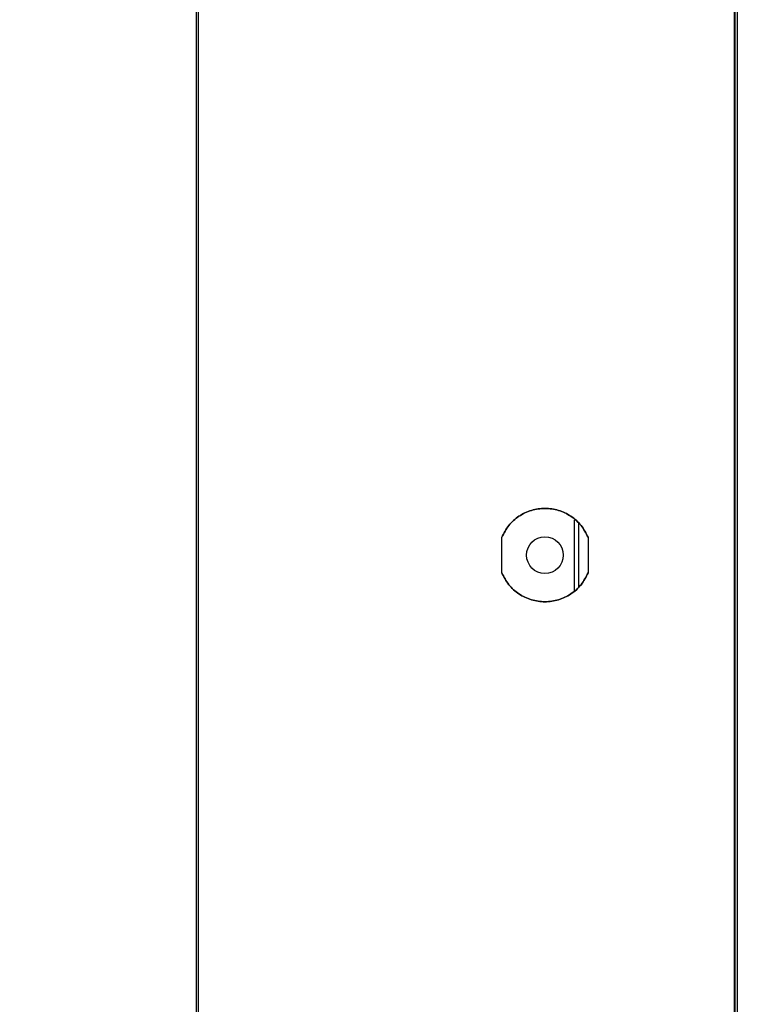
# Model space of a CAD drawing. Header units: millimetres. Extents: x 256 to 1374, y 313 to 1176.
# Tile 81 of 212: x 986 to 1003, y 602 to 625. Entities that reach past the tile are written whole.
import ezdxf

# ---------------------------------------------------------------- set-up
doc = ezdxf.new("R2010")
doc.units = ezdxf.units.MM
doc.header["$PDSIZE"] = -1
doc.styles.add('SLDTEXTSTYLE0', font='ARIAL.TTF', dxfattribs={"width": 0.948})
doc.dimstyles.new('SLDDIMSTYLE2', dxfattribs={"dimtxt": 5.650301, "dimasz": 4.572, "dimexe": 0, "dimexo": 0.0625, "dimgap": 1.412575, "dimtad": 0, "dimtih": 1, "dimtoh": 1, "dimdec": 1, "dimlfac": 3, "dimrnd": 1e-09, "dimzin": 12, "dimdsep": 46, "dimtxsty": 'SLDTEXTSTYLE0', "dimsah": 1, "dimcen": 0.09, "dimadec": 0, "dimazin": 3, "dimtfac": 1, "dimtmove": 0, "dimatfit": 0, "dimfxl": 1, "dimfrac": 2, "dimtolj": 1, "dimtzin": 12, "dimarcsym": 0})

# ---------------------------------------------------------------- blocks, each defined once
blk = doc.blocks.new('*D32')
at = {"color": 0, "linetype": 'Continuous', "lineweight": -2}
for p, q in [((968.759, 614.387), (968.759, 560.734)), ((1002.581, 586.189), (1002.581, 560.734)), ((973.331, 560.734), (974.854, 560.734)), ((998.009, 560.734), (996.486, 560.734))]:
    blk.add_line(p, q, dxfattribs=at)
at = {"color": 0}
for points in [[(973.331, 561.496), (973.331, 559.972), (968.759, 560.734)], [(998.009, 559.972), (998.009, 561.496), (1002.581, 560.734)]]:
    blk.add_solid(points, dxfattribs=at)
at = {"layer": 'Defpoints', "color": 0}
for p in [(968.759, 614.45), (1002.581, 586.252), (968.759, 560.734)]:
    blk.add_point(p, dxfattribs=at)
at = {"color": 0, "lineweight": 0, "insert": (985.67, 569.155), "char_height": 5.6503, "attachment_point": 2, "style": 'SLDTEXTSTYLE0'}
blk.add_mtext('\\A1;101.5\\P(3.99)', dxfattribs=at)

msp = doc.modelspace()

# ---------------------------------------------------------------- linework, layer by layer
at = {"color": 7, "linetype": 'Continuous', "lineweight": 30}
for p, q in [((1002.5314, 586.252), (1002.5314, 813.2253)), ((1002.5814, 813.2253), (1002.5814, 586.252)), ((1002.5147, 591.2553), (1002.5147, 808.222)), ((989.8347, 592.829), (989.8347, 806.6688)), ((989.8814, 592.829), (989.8814, 806.6688)), ((998.7481, 611.2712), (998.7481, 612.9394)), ((998.8481, 611.362), (998.8481, 612.8486)), ((997.0314, 611.6853), (997.0314, 612.5253)), ((999.0647, 612.5253), (999.0647, 611.6853))]:
    msp.add_line(p, q, dxfattribs=at)
msp.add_circle((998.0481, 612.1053), 0.4333, dxfattribs=at)
for points, knots in [([(997.0314, 612.5253), (997.0812, 612.6216), (997.1809, 612.8143), (997.4287, 613.0325), (997.7236, 613.1733), (998.0481, 613.2213), (998.3726, 613.1733), (998.6675, 613.0325), (998.9153, 612.8143), (999.0149, 612.6216), (999.0647, 612.5253)], [0, 0, 0, 0, 0.125, 0.25, 0.375, 0.5, 0.6250001, 0.7499999, 0.8749999, 1, 1, 1, 1]), ([(999.0647, 612.5253), (999.0149, 612.6216), (998.9153, 612.8143), (998.6675, 613.0325), (998.3726, 613.1733), (998.0481, 613.2213), (997.7236, 613.1733), (997.4287, 613.0325), (997.1809, 612.8143), (997.0812, 612.6216), (997.0314, 612.5253)], [0, 0, 0, 0, 0.1250001, 0.2500001, 0.3749999, 0.5, 0.625, 0.75, 0.875, 1, 1, 1, 1]), ([(999.0647, 611.6853), (999.0149, 611.589), (998.9153, 611.3962), (998.6675, 611.1781), (998.3726, 611.0372), (998.0481, 610.9893), (997.7236, 611.0372), (997.4287, 611.1781), (997.1809, 611.3962), (997.0812, 611.589), (997.0314, 611.6853)], [0, 0, 0, 0, 0.1250002, 0.2500003, 0.3750004, 0.5, 0.6249996, 0.7499997, 0.8749998, 1, 1, 1, 1]), ([(997.0314, 611.6853), (997.0812, 611.589), (997.1809, 611.3962), (997.4287, 611.1781), (997.7236, 611.0372), (998.0481, 610.9893), (998.3726, 611.0372), (998.6675, 611.1781), (998.9153, 611.3962), (999.0149, 611.589), (999.0647, 611.6853)], [0, 0, 0, 0, 0.12500018, 0.25000028, 0.37500042, 0.49999996, 0.62499963, 0.74999966, 0.87499976, 1, 1, 1, 1])]:
    msp.add_open_spline(points, degree=3, knots=knots, dxfattribs=at)

# ---------------------------------------------------------------- dimensions: what is measured, and where the dimension line sits
at = {"color": 7, "linetype": 'Continuous', "lineweight": 0}
dim = msp.add_linear_dim(base=(968.7586, 560.7343), p1=(1002.5814, 586.252), p2=(968.7586, 614.4498), text='<>\\P(3.99)', dimstyle='SLDDIMSTYLE2', dxfattribs=at)
dim.commit()
dim.dimension.update_dxf_attribs({"geometry": '*D32', "text_midpoint": (985.67, 560.7343), "dimtype": 160})

doc.saveas('drawing.dxf')
